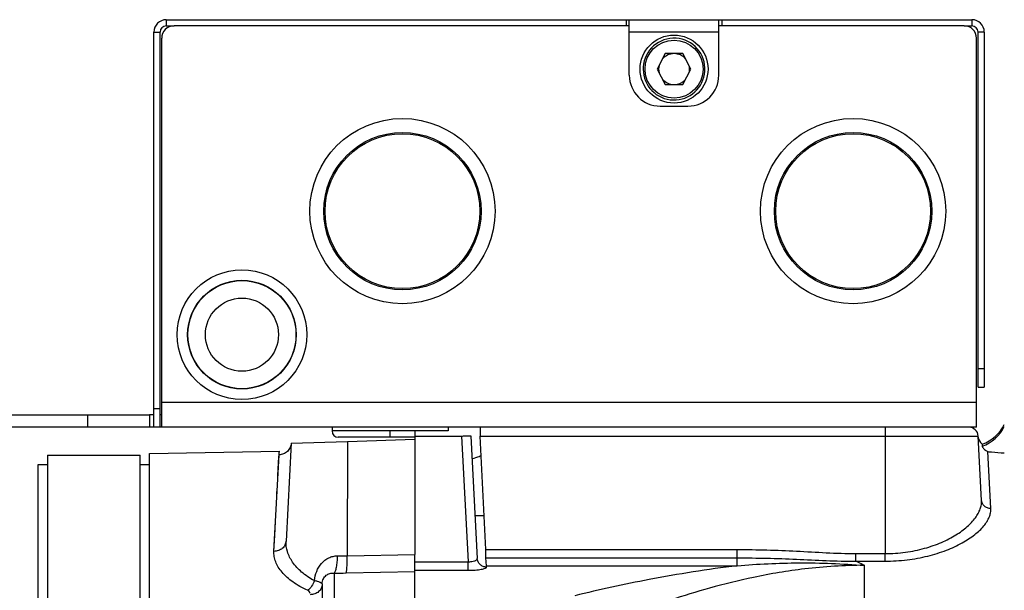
# Model space of a CAD drawing. Extents: x -1747 to 1181, y 8 to 1619.
# Tile 62 of 72: x 494 to 653, y 944 to 1037. Entities that reach past the tile are written whole.
import ezdxf

# ---------------------------------------------------------------- set-up
doc = ezdxf.new("R2010")
doc.units = 0
doc.header["$LTSCALE"] = 65.395
doc.layers.get('0').update_dxf_attribs({"linetype": 'CONTINUOUS'})

msp = doc.modelspace()

# ---------------------------------------------------------------- linework, layer by layer
at = {"color": 9, "linetype": 'CONTINUOUS'}
for p, q in [((517.69, 1036.66), (517.69, 1035.66)), ((592.19, 1036.66), (592.19, 1035.66)), ((648.19, 1036.66), (648.19, 1035.66)), ((515.69, 1034.66), (516.69, 1034.66)), ((607.19, 1034.66), (592.69, 1034.66)), ((650.19, 1034.66), (649.19, 1034.66)), ((649.19, 980.16), (650.19, 980.16)), ((648.94, 974.66), (516.94, 974.66)), ((516.69, 973.66), (515.69, 973.66)), ((504.94, 972.66), (504.94, 970.66)), ((553.94, 970.06), (544.54, 970.06)), ((634.14, 970.66), (634.14, 950.21)), ((553.94, 969.06), (545.54, 969.06)), ((547.06, 968.36), (546.98, 949.86)), ((565.51, 969.24), (566.58, 948.9)), ((568.51, 969.24), (649.21, 969.24)), ((651.26, 957.51), (650.77, 966.72)), ((535.11, 950.57), (535.95, 966.2)), ((535.82, 963.94), (535.93, 965.85)), ((535.93, 965.85), (535.95, 966.2)), ((535.76, 962.78), (535.82, 963.94)), ((535.73, 962.14), (535.76, 962.78)), ((569.47, 950.86), (610.17, 950.86)), ((610.17, 948.24), (610.17, 950.86)), ((546.98, 949.86), (557.94, 950.08)), ((569.47, 949.51), (610.17, 949.51)), ((557.94, 948.9), (566.58, 948.9)), ((557.94, 947.5), (566.58, 947.5)), ((566.58, 947.5), (566.58, 948.9)), ((569.54, 948.24), (610.17, 948.24)), ((630.74, 948.31), (630.74, 900.13)), ((544.87, 947.05), (544.87, 903.42)), ((546.82, 947.07), (557.94, 947.29))]:
    msp.add_line(p, q, dxfattribs=at)
at = {"color": 6, "linetype": 'CONTINUOUS'}
for p, q in [((517.69, 1036.66), (607.19, 1036.66)), ((517.69, 1035.66), (518.94, 1035.66)), ((592.69, 1027.66), (592.69, 1036.66)), ((607.19, 1027.66), (607.19, 1036.66)), ((607.69, 1036.66), (648.19, 1036.66)), ((646.94, 1035.66), (648.19, 1035.66)), ((515.69, 970.66), (515.69, 1034.66)), ((516.69, 970.66), (516.69, 1034.66)), ((648.94, 970.66), (648.94, 1033.66)), ((649.19, 977.16), (649.19, 1034.66)), ((650.19, 1034.66), (650.19, 977.16)), ((598.52, 1031.16), (597.19, 1028.66)), ((601.35, 1031.16), (598.52, 1031.16)), ((602.68, 1028.66), (601.35, 1031.16)), ((597.19, 1028.66), (598.52, 1026.16)), ((601.35, 1026.16), (602.68, 1028.66)), ((598.52, 1026.16), (601.35, 1026.16)), ((597.69, 1022.66), (602.19, 1022.66)), ((649.19, 977.16), (650.19, 977.16)), ((444.94, 972.66), (514.94, 972.66)), ((514.94, 972.66), (514.94, 970.66)), ((514.94, 970.66), (444.94, 970.66)), ((516.63, 970.66), (515.69, 970.66)), ((648.94, 970.66), (516.94, 970.66)), ((544.54, 970.66), (544.54, 970.06)), ((563.34, 970.66), (563.34, 970.06)), ((545.54, 969.06), (545.54, 969.06)), ((567.01, 969.24), (568.05, 949.43)), ((649.76, 958.83), (649.21, 969.24)), ((514.94, 966.41), (536.02, 966.78)), ((537.91, 968.09), (537.08, 952.22)), ((649.84, 967.95), (649.84, 967.61)), ((498.44, 966.16), (498.44, 899.91)), ((498.44, 966.16), (513.44, 966.16)), ((513.44, 899.91), (513.44, 966.16)), ((514.94, 692.91), (514.94, 966.41)), ((496.94, 694.67), (496.94, 964.64)), ((557.94, 947.29), (557.94, 950.08)), ((542.94, 945.21), (542.94, 907.29))]:
    msp.add_line(p, q, dxfattribs=at)
at = {"color": 2, "linetype": 'CONTINUOUS'}
for p, q in [((592.69, 1035.66), (518.94, 1035.66)), ((607.19, 1036.66), (607.69, 1036.66)), ((646.94, 1035.66), (607.19, 1035.66)), ((607.69, 1036.66), (607.69, 1035.66)), ((516.94, 970.66), (516.94, 1033.66)), ((515.69, 972.66), (514.94, 972.66)), ((516.94, 972.66), (516.69, 972.66)), ((515.69, 970.66), (514.94, 970.66)), ((516.94, 970.66), (516.63, 970.66)), ((553.94, 969.06), (553.94, 970.06)), ((563.34, 970.06), (553.94, 970.06)), ((557.94, 970.16), (557.94, 950.08)), ((568.51, 970.66), (568.51, 969.24)), ((537.91, 968.09), (547.06, 968.36)), ((547.06, 968.36), (557.94, 968.74)), ((557.94, 969.06), (553.94, 969.06)), ((557.94, 969.24), (565.51, 969.24)), ((569.47, 950.86), (568.51, 969.24)), ((496.94, 964.64), (498.44, 964.64)), ((513.44, 964.64), (514.94, 964.64)), ((569.19, 956.34), (567.69, 956.34)), ((569.47, 949.51), (569.47, 950.86)), ((569.54, 948.24), (569.47, 949.51)), ((629.39, 948.99), (629.39, 950.21)), ((629.39, 950.21), (634.14, 950.21)), ((634.14, 948.99), (634.14, 950.21)), ((569.55, 948.03), (569.54, 948.24)), ((629.39, 948.99), (634.14, 948.99)), ((557.94, 904.24), (557.94, 947.29))]:
    msp.add_line(p, q, dxfattribs=at)
at = {"color": 9, "linetype": 'CONTINUOUS'}
for points in [[(535.57, 959.14), (535.61, 959.95), (535.65, 960.72)], [(535.11, 950.57), (535.25, 953.15), (535.37, 955.38)]]:
    msp.add_lwpolyline(points, dxfattribs=at)
at = {"color": 2, "linetype": 'CONTINUOUS'}
for centre, radius in [((599.94, 1028.66), 5.5), ((555.94, 1005.66), 15), ((628.94, 1005.66), 15), ((555.94, 1005.66), 12.54), ((628.94, 1005.66), 12.54), ((529.94, 985.66), 10.5)]:
    msp.add_circle(centre, radius, dxfattribs=at)
at = {"color": 9, "linetype": 'CONTINUOUS'}
msp.add_circle((599.94, 1028.66), 4.7, dxfattribs=at)
at = {"color": 6, "linetype": 'CONTINUOUS'}
for centre, radius in [((555.94, 1005.66), 12.75), ((628.94, 1005.66), 12.75), ((529.94, 985.66), 8.8), ((529.94, 985.66), 8.75), ((529.94, 985.66), 5.92)]:
    msp.add_circle(centre, radius, dxfattribs=at)
for centre, radius, start, end in [((517.69, 1034.66), 2, 90, 180), ((517.69, 1034.66), 1, 90, 180), ((648.19, 1034.66), 2, 0, 90), ((648.19, 1034.66), 1, 0, 90), ((599.94, 1028.66), 2.5, 41.9755, 138.0245), ((599.94, 1028.66), 5, 176.3857, 180), ((599.94, 1028.66), 2.5, 166.0144, 193.9856), ((599.94, 1028.66), 2.5, 346.0144, 13.9856), ((597.69, 1027.66), 5, 180, 270), ((599.94, 1028.66), 5, 180, 356.3857), ((602.19, 1027.66), 5, 270, 360), ((599.94, 1028.66), 2.5, 221.9755, 318.0245), ((545.54, 970.06), 1, 180, 270), ((647.71, 969.16), 1.5, 3, 90), ((648, 973.66), 6, 287.8053, 335.0197), ((650.72, 969.16), 1.5, 183, 233.9399)]:
    msp.add_arc(centre, radius, start, end, dxfattribs=at)
at = {"color": 2, "linetype": 'CONTINUOUS'}
for centre, radius, start, end in [((518.94, 1033.66), 2, 90, 180), ((646.94, 1033.66), 2, 0, 90), ((599.94, 1028.66), 5, 356.3857, 176.3857), ((549.22, 945.21), 6.28, 178.871, 179.9994)]:
    msp.add_arc(centre, radius, start, end, dxfattribs=at)
at = {"color": 9, "linetype": 'CONTINUOUS'}
for centre, radius, start, end in [((647.99, 973.31), 5.99, 287.9873, 335.3766), ((545.77, 996.22), 46.37, 269.5906, 271.4896), ((545.29, 1022.16), 75.11, 269.6783, 271.1704)]:
    msp.add_arc(centre, radius, start, end, dxfattribs=at)
at = {"color": 2, "linetype": 'CONTINUOUS'}
for points, knots in [([(565.51, 969.24), (565.61, 969.24), (565.8, 969.25), (566.08, 969.26), (566.33, 969.27), (566.56, 969.27), (566.74, 969.27), (566.87, 969.26), (566.94, 969.26), (566.98, 969.25), (567, 969.25), (567.01, 969.24), (567.01, 969.24)], [0, 0, 0, 0, 0.194295, 0.381052, 0.553167, 0.704066, 0.828019, 0.920365, 0.953592, 0.977818, 0.993002, 1, 1, 1, 1]), ([(537.91, 968.09), (537.89, 967.84), (537.77, 967.35), (537.33, 966.73), (536.69, 966.31), (536.19, 966.21), (535.95, 966.2)], [0, 0, 0, 0, 0.249537, 0.499336, 0.749519, 1, 1, 1, 1]), ([(535.95, 966.2), (535.95, 966.25), (535.95, 966.33), (535.97, 966.45), (535.98, 966.55), (535.99, 966.63), (536.01, 966.69), (536.02, 966.73), (536.02, 966.76), (536.02, 966.77), (536.02, 966.77), (536.03, 966.78), (536.02, 966.78)], [0, 0, 0, 0, 0.232094, 0.434117, 0.605888, 0.74711, 0.85744, 0.936537, 0.964281, 0.984117, 0.996028, 1, 1, 1, 1]), ([(568.68, 966.02), (568.58, 965.98), (568.09, 965.79), (567.6, 965.64), (567.21, 965.53)], [0, 0, 0, 0, 0.216648, 1, 1, 1, 1]), ([(569.55, 948.03), (569.36, 948.03), (568.98, 948.1), (568.49, 948.41), (568.15, 948.87), (568.06, 949.25), (568.05, 949.43)], [0, 0, 0, 0, 0.251764, 0.502452, 0.751719, 1, 1, 1, 1]), ([(541.67, 945.83), (541.56, 945.51), (541.27, 944.93), (540.83, 944.44), (540.58, 944.27)], [0, 0, 0, 0, 0.531207, 1, 1, 1, 1]), ([(542.94, 945.33), (542.94, 945.35), (542.91, 945.38), (542.84, 945.42), (542.73, 945.48), (542.52, 945.57), (542.16, 945.7), (541.85, 945.79), (541.67, 945.83)], [0, 0, 0, 0, 0.031046, 0.088347, 0.174613, 0.289404, 0.598635, 1, 1, 1, 1]), ([(540.97, 943.74), (540.98, 943.84), (540.91, 944.08), (540.7, 944.22), (540.58, 944.27)], [0, 0, 0, 0, 0.441137, 1, 1, 1, 1]), ([(542.94, 945.21), (542.94, 944.99), (542.83, 944.55), (542.38, 944), (541.74, 943.64), (541.24, 943.55), (540.99, 943.55)], [0, 0, 0, 0, 0.228502, 0.469999, 0.728959, 1, 1, 1, 1])]:
    msp.add_open_spline(points, degree=3, knots=knots, dxfattribs=at)
at = {"color": 6, "linetype": 'CONTINUOUS'}
msp.add_open_spline([(649.84, 967.61), (649.84, 967.58), (649.86, 967.53), (649.93, 967.39), (650.1, 967.17), (650.38, 966.92), (650.63, 966.78), (650.77, 966.72)], degree=3, knots=[0, 0, 0, 0, 0.053539, 0.132338, 0.359781, 0.658092, 1, 1, 1, 1], dxfattribs=at)
at = {"color": 9, "linetype": 'CONTINUOUS'}
for points, knots in [([(650.77, 966.72), (650.97, 966.7), (651.86, 966.61), (652.75, 966.55), (653.44, 966.51)], [0, 0, 0, 0, 0.228177, 1, 1, 1, 1]), ([(634.14, 950.21), (635.24, 950.21), (637.4, 950.35), (640.47, 950.98), (643.21, 951.93), (645.54, 953.12), (647.39, 954.46), (648.57, 955.69), (649.22, 956.69), (649.55, 957.41), (649.74, 958.12), (649.77, 958.6), (649.76, 958.83)], [0, 0, 0, 0, 0.171513, 0.335696, 0.487107, 0.622614, 0.740814, 0.841569, 0.885861, 0.926541, 0.964268, 1, 1, 1, 1]), ([(651.26, 957.51), (651.07, 957.51), (650.69, 957.58), (650.2, 957.86), (649.86, 958.29), (649.77, 958.65), (649.76, 958.83)], [0, 0, 0, 0, 0.258757, 0.512257, 0.758645, 1, 1, 1, 1]), ([(634.14, 948.99), (635.32, 948.99), (637.65, 949.13), (640.98, 949.73), (643.97, 950.66), (646.53, 951.83), (648.58, 953.15), (649.91, 954.37), (650.64, 955.38), (651.02, 956.1), (651.23, 956.81), (651.27, 957.29), (651.26, 957.51)], [0, 0, 0, 0, 0.173407, 0.339702, 0.493262, 0.630429, 0.749179, 0.848854, 0.891903, 0.930885, 0.96654, 1, 1, 1, 1]), ([(537.08, 952.22), (537.06, 952), (536.94, 951.55), (536.49, 951.01), (535.85, 950.65), (535.36, 950.57), (535.11, 950.57)], [0, 0, 0, 0, 0.235812, 0.47992, 0.735646, 1, 1, 1, 1]), ([(541.67, 945.83), (540.93, 946.22), (539.63, 947.08), (538.13, 948.7), (537.23, 950.43), (537.05, 951.65), (537.08, 952.22)], [0, 0, 0, 0, 0.300575, 0.562663, 0.792209, 1, 1, 1, 1]), ([(610.17, 950.86), (611.77, 950.86), (614.98, 950.82), (619.79, 950.63), (624.58, 950.34), (627.79, 950.21), (629.39, 950.21)], [0, 0, 0, 0, 0.250004, 0.500008, 0.750017, 1, 1, 1, 1]), ([(540.58, 944.27), (539.74, 944.64), (538.23, 945.46), (536.68, 946.83), (535.82, 947.99), (535.39, 948.85), (535.14, 949.71), (535.1, 950.29), (535.11, 950.57)], [0, 0, 0, 0, 0.313522, 0.57998, 0.696966, 0.8045, 0.90457, 1, 1, 1, 1]), ([(541.67, 945.83), (541.73, 946.35), (541.97, 947.34), (542.75, 948.66), (543.75, 949.46), (544.69, 949.79), (545.19, 949.85), (545.44, 949.85)], [0, 0, 0, 0, 0.256435, 0.506601, 0.751581, 0.875069, 1, 1, 1, 1]), ([(544.87, 947.05), (544.91, 947.09), (545, 947.2), (545.15, 947.52), (545.29, 948.09), (545.4, 948.91), (545.44, 949.52), (545.44, 949.85)], [0, 0, 0, 0, 0.058963, 0.139667, 0.36573, 0.662394, 1, 1, 1, 1]), ([(546.82, 947.07), (546.84, 947.11), (546.87, 947.22), (546.9, 947.43), (546.93, 947.71), (546.96, 948.2), (546.99, 948.93), (546.99, 949.54), (546.98, 949.86)], [0, 0, 0, 0, 0.048193, 0.123582, 0.224626, 0.34871, 0.651928, 1, 1, 1, 1]), ([(566.58, 948.9), (566.78, 948.89), (567.14, 948.9), (567.57, 948.98), (567.83, 949.1), (567.96, 949.2), (568.04, 949.31), (568.05, 949.39), (568.05, 949.43)], [0, 0, 0, 0, 0.351823, 0.646719, 0.762333, 0.856265, 0.932629, 1, 1, 1, 1]), ([(610.17, 949.51), (611.77, 949.51), (614.98, 949.48), (619.78, 949.31), (624.58, 949.06), (627.79, 948.97), (629.39, 948.99)], [0, 0, 0, 0, 0.25003, 0.50005, 0.750048, 1, 1, 1, 1]), ([(566.58, 947.5), (566.97, 947.5), (567.52, 947.52), (568.23, 947.58), (568.68, 947.65), (569.04, 947.73), (569.28, 947.8), (569.43, 947.87), (569.51, 947.93), (569.55, 947.99), (569.55, 948.03)], [0, 0, 0, 0, 0.373829, 0.542138, 0.689274, 0.810212, 0.901636, 0.935963, 0.963022, 1, 1, 1, 1]), ([(610.17, 948.24), (605.39, 947.65), (596.58, 946.26), (587.86, 944.38), (583.89, 943.39)], [0, 0, 0, 0, 0.540524, 1, 1, 1, 1]), ([(630.74, 948.31), (627.52, 948.31), (621.5, 947.93), (613.15, 946.53), (605.91, 944.75), (601.46, 943.38), (599.36, 942.67)], [0, 0, 0, 0, 0.301472, 0.563315, 0.792509, 1, 1, 1, 1]), ([(610.17, 948.24), (613.49, 948.53), (620.36, 948.86), (627.22, 948.57), (630.74, 948.31)], [0, 0, 0, 0, 0.486075, 1, 1, 1, 1]), ([(629.39, 948.99), (629.51, 948.94), (629.97, 948.73), (630.42, 948.5), (630.74, 948.31)], [0, 0, 0, 0, 0.256677, 1, 1, 1, 1]), ([(542.94, 945.33), (542.95, 945.61), (543.06, 946.13), (543.54, 946.72), (544.18, 947.03), (544.64, 947.07), (544.87, 947.05)], [0, 0, 0, 0, 0.282116, 0.532575, 0.7612, 1, 1, 1, 1])]:
    msp.add_open_spline(points, degree=3, knots=knots, dxfattribs=at)

doc.saveas('drawing.dxf')
